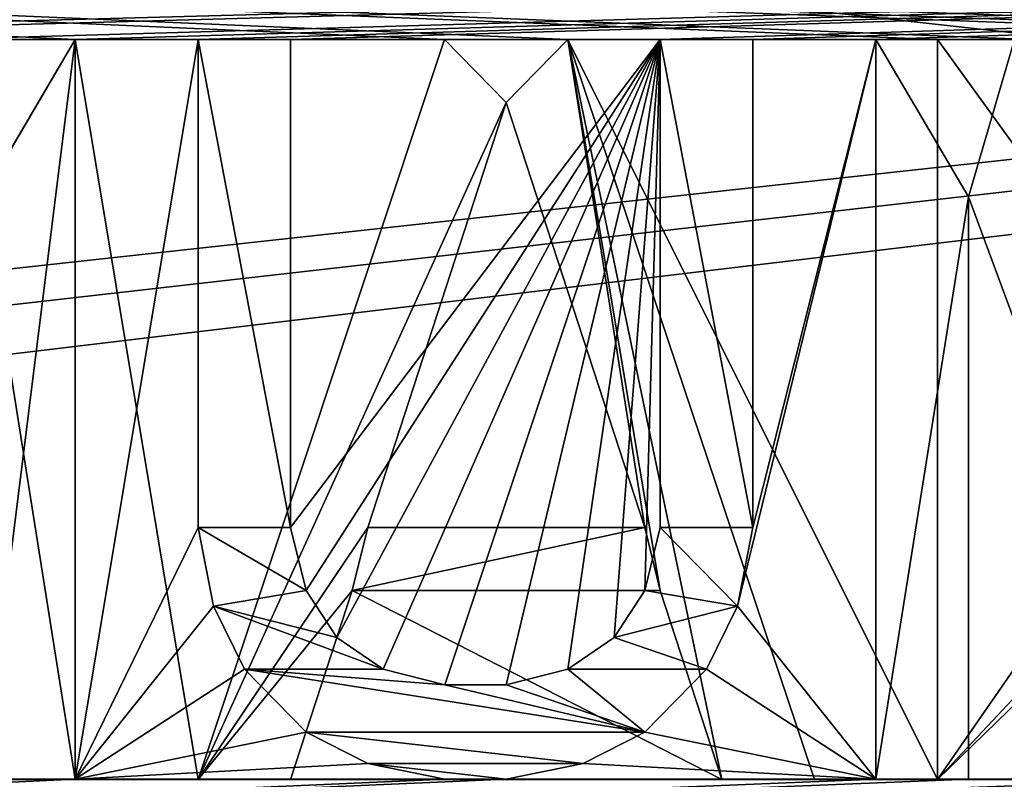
# Model space of a CAD drawing. Header units: millimetres. Extents: x -52 to 107, y -6 to 112.
# Tile 234 of 256: x 17.96 to 21.96, y 105.75 to 108.83. Entities that reach past the tile are written whole.
import ezdxf

# ---------------------------------------------------------------- set-up
doc = ezdxf.new("R2010")
doc.units = ezdxf.units.MM
doc.header["$LTSCALE"] = 65.185185
for name, color, linetype in [('2332', 7, 'CONTINUOUS'), ('2336', 7, 'CONTINUOUS'), ('3022', 7, 'CONTINUOUS'), ('3025', 7, 'CONTINUOUS'), ('3077', 7, 'CONTINUOUS'), ('3200', 7, 'CONTINUOUS'), ('3203', 7, 'CONTINUOUS'), ('3223', 7, 'CONTINUOUS'), ('3225', 7, 'CONTINUOUS'), ('3227', 7, 'CONTINUOUS'), ('552', 7, 'CONTINUOUS'), ('555', 7, 'CONTINUOUS'), ('556', 7, 'CONTINUOUS'), ('566', 7, 'CONTINUOUS'), ('567', 7, 'CONTINUOUS'), ('569', 7, 'CONTINUOUS'), ('570', 7, 'CONTINUOUS'), ('571', 7, 'CONTINUOUS'), ('573', 7, 'CONTINUOUS'), ('574', 7, 'CONTINUOUS'), ('575', 7, 'CONTINUOUS'), ('576', 7, 'CONTINUOUS'), ('583', 7, 'CONTINUOUS'), ('584', 7, 'CONTINUOUS'), ('585', 7, 'CONTINUOUS'), ('840', 7, 'CONTINUOUS'), ('841', 7, 'CONTINUOUS'), ('842', 7, 'CONTINUOUS'), ('843', 7, 'CONTINUOUS'), ('852', 7, 'CONTINUOUS'), ('853', 7, 'CONTINUOUS'), ('854', 7, 'CONTINUOUS'), ('855', 7, 'CONTINUOUS'), ('856', 7, 'CONTINUOUS'), ('857', 7, 'CONTINUOUS'), ('858', 7, 'CONTINUOUS'), ('859', 7, 'CONTINUOUS'), ('860', 7, 'CONTINUOUS'), ('861', 7, 'CONTINUOUS'), ('862', 7, 'CONTINUOUS'), ('863', 7, 'CONTINUOUS'), ('864', 7, 'CONTINUOUS'), ('865', 7, 'CONTINUOUS'), ('866', 7, 'CONTINUOUS'), ('867', 7, 'CONTINUOUS'), ('868', 7, 'CONTINUOUS'), ('869', 7, 'CONTINUOUS'), ('870', 7, 'CONTINUOUS'), ('871', 7, 'CONTINUOUS'), ('872', 7, 'CONTINUOUS'), ('873', 7, 'CONTINUOUS'), ('874', 7, 'CONTINUOUS'), ('875', 7, 'CONTINUOUS'), ('876', 7, 'CONTINUOUS'), ('877', 7, 'CONTINUOUS'), ('878', 7, 'CONTINUOUS'), ('885', 7, 'CONTINUOUS'), ('886', 7, 'CONTINUOUS'), ('887', 7, 'CONTINUOUS')]:
    doc.layers.add(name, color=color, linetype=linetype)

msp = doc.modelspace()

# ---------------------------------------------------------------- linework, layer by layer
at = {"layer": '2332', "color": 7, "linetype": 'CONTINUOUS', "true_color": 0xa80407}
for points in [[(-3.0003, 111.5509, 43.0002), (51.9997, 111.5511, 43.0002), (-1.0002, 105.7509, 43.0002), (-3.0003, 111.5509, 43.0002)], [(-1.0002, 105.7509, 43.0002), (51.9997, 111.5511, 43.0002), (0.9998, 105.7509, 43.0002), (-1.0002, 105.7509, 43.0002)], [(51.9998, 105.4511, 43.0002), (0.9998, 105.4509, 43.0002), (51.9997, 111.5511, 43.0002), (51.9998, 105.4511, 43.0002)], [(51.9997, 111.5511, 43.0002), (0.9998, 105.4509, 43.0002), (0.9998, 105.7509, 43.0002), (51.9997, 111.5511, 43.0002)]]:
    msp.add_3dface(points, dxfattribs=at)
at = {"layer": '2336', "color": 7, "linetype": 'CONTINUOUS', "true_color": 0xa80407}
for points in [[(-3.0003, 111.5511, -42.9998), (51.9998, 105.4513, -42.9998), (51.9997, 111.5513, -42.9998), (-3.0003, 111.5511, -42.9998)], [(51.9998, 105.4513, -42.9998), (-3.0003, 111.5511, -42.9998), (0.9998, 105.7511, -42.9998), (51.9998, 105.4513, -42.9998)]]:
    msp.add_3dface(points, dxfattribs=at)
at = {"layer": '3022', "color": 7, "linetype": 'CONTINUOUS', "true_color": 0xe0f2ff}
for points in [[(42.9997, 108.751, 45.3002), (51.9997, 109.7511, 45.3002), (-3.0003, 109.7509, 45.3002), (42.9997, 108.751, 45.3002)], [(17.6247, 108.751, 45.3002), (18.1872, 108.751, 45.3002), (-3.0003, 109.7509, 45.3002), (17.6247, 108.751, 45.3002)], [(18.1872, 108.751, 45.3002), (19.6872, 108.751, 45.3002), (-3.0003, 109.7509, 45.3002), (18.1872, 108.751, 45.3002)], [(19.6872, 108.751, 45.3002), (20.1872, 108.751, 45.3002), (-3.0003, 109.7509, 45.3002), (19.6872, 108.751, 45.3002)], [(20.1872, 108.751, 45.3002), (21.6872, 108.751, 45.3002), (-3.0003, 109.7509, 45.3002), (20.1872, 108.751, 45.3002)], [(23.8122, 108.751, 45.3002), (24.1872, 108.751, 45.3002), (-3.0003, 109.7509, 45.3002), (23.8122, 108.751, 45.3002)], [(24.1872, 108.751, 45.3002), (24.6872, 108.751, 45.3002), (-3.0003, 109.7509, 45.3002), (24.1872, 108.751, 45.3002)], [(22.0622, 108.751, 45.3002), (23.8122, 108.751, 45.3002), (-3.0003, 109.7509, 45.3002), (22.0622, 108.751, 45.3002)], [(21.6872, 108.751, 45.3002), (22.0622, 108.751, 45.3002), (-3.0003, 109.7509, 45.3002), (21.6872, 108.751, 45.3002)], [(36.9997, 108.751, 45.3002), (42.9997, 108.751, 45.3002), (-3.0003, 109.7509, 45.3002), (36.9997, 108.751, 45.3002)], [(34.8122, 108.751, 45.3002), (36.9997, 108.751, 45.3002), (-3.0003, 109.7509, 45.3002), (34.8122, 108.751, 45.3002)], [(24.6872, 108.751, 45.3002), (25.0622, 108.751, 45.3002), (-3.0003, 109.7509, 45.3002), (24.6872, 108.751, 45.3002)], [(25.0622, 108.751, 45.3002), (25.5622, 108.751, 45.3002), (-3.0003, 109.7509, 45.3002), (25.0622, 108.751, 45.3002)], [(27.9997, 108.751, 45.3002), (28.5622, 108.751, 45.3002), (-3.0003, 109.7509, 45.3002), (27.9997, 108.751, 45.3002)], [(28.5622, 108.751, 45.3002), (29.0622, 108.751, 45.3002), (-3.0003, 109.7509, 45.3002), (28.5622, 108.751, 45.3002)], [(26.1247, 108.751, 45.3002), (27.9997, 108.751, 45.3002), (-3.0003, 109.7509, 45.3002), (26.1247, 108.751, 45.3002)], [(25.5622, 108.751, 45.3002), (26.1247, 108.751, 45.3002), (-3.0003, 109.7509, 45.3002), (25.5622, 108.751, 45.3002)], [(30.9372, 108.751, 45.3002), (31.3122, 108.751, 45.3002), (-3.0003, 109.7509, 45.3002), (30.9372, 108.751, 45.3002)], [(31.3122, 108.751, 45.3002), (31.8122, 108.751, 45.3002), (-3.0003, 109.7509, 45.3002), (31.3122, 108.751, 45.3002)], [(29.4372, 108.751, 45.3002), (30.9372, 108.751, 45.3002), (-3.0003, 109.7509, 45.3002), (29.4372, 108.751, 45.3002)], [(29.0622, 108.751, 45.3002), (29.4372, 108.751, 45.3002), (-3.0003, 109.7509, 45.3002), (29.0622, 108.751, 45.3002)], [(34.2497, 108.751, 45.3002), (34.8122, 108.751, 45.3002), (-3.0003, 109.7509, 45.3002), (34.2497, 108.751, 45.3002)], [(32.3747, 108.751, 45.3002), (34.2497, 108.751, 45.3002), (-3.0003, 109.7509, 45.3002), (32.3747, 108.751, 45.3002)], [(31.8122, 108.751, 45.3002), (32.3747, 108.751, 45.3002), (-3.0003, 109.7509, 45.3002), (31.8122, 108.751, 45.3002)], [(18.1872, 108.751, 45.3002), (18.1873, 105.751, 45.3002), (18.6873, 105.751, 45.3002), (18.1872, 108.751, 45.3002)], [(19.6872, 108.751, 45.3002), (18.1872, 108.751, 45.3002), (18.6873, 105.751, 45.3002), (19.6872, 108.751, 45.3002)], [(20.1872, 108.751, 45.3002), (21.1873, 105.751, 45.3002), (21.6873, 105.751, 45.3002), (20.1872, 108.751, 45.3002)], [(21.6872, 108.751, 45.3002), (20.1872, 108.751, 45.3002), (21.6873, 105.751, 45.3002), (21.6872, 108.751, 45.3002)], [(22.7498, 107.2829, 45.3002), (21.6872, 108.751, 45.3002), (21.6873, 105.751, 45.3002), (22.7498, 107.2829, 45.3002)], [(19.3123, 106.5169, 45.3002), (19.0623, 105.751, 45.3002), (20.8123, 105.751, 45.3002), (19.3123, 106.5169, 45.3002)], [(20.5623, 106.5169, 45.3002), (19.3123, 106.5169, 45.3002), (20.8123, 105.751, 45.3002), (20.5623, 106.5169, 45.3002)]]:
    msp.add_3dface(points, dxfattribs=at)
at = {"layer": '3025', "color": 7, "linetype": 'CONTINUOUS', "true_color": 0xe0f2ff}
msp.add_3dface([(20.4998, 106.7723, 45.3002), (19.9372, 108.4957, 45.3002), (19.3748, 106.7723, 45.3002), (20.4998, 106.7723, 45.3002)], dxfattribs=at)
at = {"layer": '3077', "color": 7, "linetype": 'CONTINUOUS', "true_color": 0xe0f2ff}
for points in [[(6.9997, 108.7511, -45.2998), (-3.0003, 109.7511, -45.2998), (51.9997, 109.7513, -45.2998), (6.9997, 108.7511, -45.2998)], [(12.9997, 108.7512, -45.2998), (6.9997, 108.7511, -45.2998), (51.9997, 109.7513, -45.2998), (12.9997, 108.7512, -45.2998)], [(15.1872, 108.7512, -45.2998), (12.9997, 108.7512, -45.2998), (51.9997, 109.7513, -45.2998), (15.1872, 108.7512, -45.2998)], [(15.7497, 108.7512, -45.2998), (15.1872, 108.7512, -45.2998), (51.9997, 109.7513, -45.2998), (15.7497, 108.7512, -45.2998)], [(17.6247, 108.7512, -45.2998), (15.7497, 108.7512, -45.2998), (51.9997, 109.7513, -45.2998), (17.6247, 108.7512, -45.2998)], [(18.1872, 108.7512, -45.2998), (17.6247, 108.7512, -45.2998), (51.9997, 109.7513, -45.2998), (18.1872, 108.7512, -45.2998)], [(18.6872, 108.7512, -45.2998), (18.1872, 108.7512, -45.2998), (51.9997, 109.7513, -45.2998), (18.6872, 108.7512, -45.2998)], [(19.0622, 108.7512, -45.2998), (18.6872, 108.7512, -45.2998), (51.9997, 109.7513, -45.2998), (19.0622, 108.7512, -45.2998)], [(20.5622, 108.7512, -45.2998), (19.0622, 108.7512, -45.2998), (51.9997, 109.7513, -45.2998), (20.5622, 108.7512, -45.2998)], [(20.9372, 108.7512, -45.2998), (20.5622, 108.7512, -45.2998), (51.9997, 109.7513, -45.2998), (20.9372, 108.7512, -45.2998)], [(21.4372, 108.7512, -45.2998), (20.9372, 108.7512, -45.2998), (51.9997, 109.7513, -45.2998), (21.4372, 108.7512, -45.2998)], [(21.9997, 108.7512, -45.2998), (21.4372, 108.7512, -45.2998), (51.9997, 109.7513, -45.2998), (21.9997, 108.7512, -45.2998)], [(18.1872, 108.7512, -45.2998), (18.6872, 108.7512, -45.2998), (18.1873, 105.7512, -45.2998), (18.1872, 108.7512, -45.2998)], [(18.6872, 108.7512, -45.2998), (18.6873, 106.7724, -45.2998), (18.1873, 105.7512, -45.2998), (18.6872, 108.7512, -45.2998)], [(19.0623, 106.7724, -45.2998), (19.0622, 108.7512, -45.2998), (20.5622, 108.7512, -45.2998), (19.0623, 106.7724, -45.2998)], [(19.1248, 106.5171, -45.2998), (19.0623, 106.7724, -45.2998), (20.5622, 108.7512, -45.2998), (19.1248, 106.5171, -45.2998)], [(19.2498, 106.3256, -45.2998), (19.1248, 106.5171, -45.2998), (20.5622, 108.7512, -45.2998), (19.2498, 106.3256, -45.2998)], [(19.4373, 106.198, -45.2998), (19.2498, 106.3256, -45.2998), (20.5622, 108.7512, -45.2998), (19.4373, 106.198, -45.2998)], [(19.6873, 106.1342, -45.2998), (19.4373, 106.198, -45.2998), (20.5622, 108.7512, -45.2998), (19.6873, 106.1342, -45.2998)], [(19.9373, 106.1342, -45.2998), (19.6873, 106.1342, -45.2998), (20.5622, 108.7512, -45.2998), (19.9373, 106.1342, -45.2998)], [(20.1873, 106.198, -45.2998), (19.9373, 106.1342, -45.2998), (20.5622, 108.7512, -45.2998), (20.1873, 106.198, -45.2998)], [(20.3748, 106.3256, -45.2998), (20.1873, 106.198, -45.2998), (20.5622, 108.7512, -45.2998), (20.3748, 106.3256, -45.2998)], [(20.4998, 106.5171, -45.2998), (20.3748, 106.3256, -45.2998), (20.5622, 108.7512, -45.2998), (20.4998, 106.5171, -45.2998)], [(20.5623, 106.7725, -45.2998), (20.4998, 106.5171, -45.2998), (20.5622, 108.7512, -45.2998), (20.5623, 106.7725, -45.2998)], [(21.4372, 108.7512, -45.2998), (21.4373, 105.7512, -45.2998), (20.8748, 106.4533, -45.2998), (21.4372, 108.7512, -45.2998)], [(20.9373, 106.7725, -45.2998), (21.4372, 108.7512, -45.2998), (20.8748, 106.4533, -45.2998), (20.9373, 106.7725, -45.2998)], [(20.9372, 108.7512, -45.2998), (21.4372, 108.7512, -45.2998), (20.9373, 106.7725, -45.2998), (20.9372, 108.7512, -45.2998)], [(21.8123, 105.7512, -45.2998), (21.8123, 108.1129, -45.2998), (22.6873, 105.7512, -45.2998), (21.8123, 105.7512, -45.2998)], [(18.6873, 106.7724, -45.2998), (18.7498, 106.4533, -45.2998), (18.1873, 105.7512, -45.2998), (18.6873, 106.7724, -45.2998)], [(18.7498, 106.4533, -45.2998), (18.8748, 106.198, -45.2998), (18.1873, 105.7512, -45.2998), (18.7498, 106.4533, -45.2998)], [(20.8748, 106.4533, -45.2998), (21.4373, 105.7512, -45.2998), (20.7498, 106.198, -45.2998), (20.8748, 106.4533, -45.2998)], [(18.8748, 106.198, -45.2998), (19.1248, 105.9427, -45.2998), (18.1873, 105.7512, -45.2998), (18.8748, 106.198, -45.2998)], [(20.7498, 106.198, -45.2998), (21.4373, 105.7512, -45.2998), (20.4998, 105.9427, -45.2998), (20.7498, 106.198, -45.2998)], [(19.1248, 105.9427, -45.2998), (19.3748, 105.815, -45.2998), (18.1873, 105.7512, -45.2998), (19.1248, 105.9427, -45.2998)], [(20.4998, 105.9427, -45.2998), (21.4373, 105.7512, -45.2998), (20.2498, 105.815, -45.2998), (20.4998, 105.9427, -45.2998)], [(19.3748, 105.815, -45.2998), (19.6873, 105.7512, -45.2998), (18.1873, 105.7512, -45.2998), (19.3748, 105.815, -45.2998)], [(20.2498, 105.815, -45.2998), (21.4373, 105.7512, -45.2998), (19.9373, 105.7512, -45.2998), (20.2498, 105.815, -45.2998)], [(31.8123, 105.7512, -45.2998), (32.1873, 105.7512, -45.2998), (-3.0002, 104.7511, -45.2998), (31.8123, 105.7512, -45.2998)], [(32.1873, 105.7512, -45.2998), (33.0623, 105.7512, -45.2998), (-3.0002, 104.7511, -45.2998), (32.1873, 105.7512, -45.2998)], [(31.3123, 105.7512, -45.2998), (31.8123, 105.7512, -45.2998), (-3.0002, 104.7511, -45.2998), (31.3123, 105.7512, -45.2998)], [(34.4373, 105.7512, -45.2998), (34.8123, 105.7512, -45.2998), (-3.0002, 104.7511, -45.2998), (34.4373, 105.7512, -45.2998)], [(34.8123, 105.7512, -45.2998), (39.9998, 105.7512, -45.2998), (-3.0002, 104.7511, -45.2998), (34.8123, 105.7512, -45.2998)], [(33.5623, 105.7512, -45.2998), (34.4373, 105.7512, -45.2998), (-3.0002, 104.7511, -45.2998), (33.5623, 105.7512, -45.2998)], [(33.0623, 105.7512, -45.2998), (33.5623, 105.7512, -45.2998), (-3.0002, 104.7511, -45.2998), (33.0623, 105.7512, -45.2998)], [(30.9373, 105.7512, -45.2998), (31.3123, 105.7512, -45.2998), (-3.0002, 104.7511, -45.2998), (30.9373, 105.7512, -45.2998)], [(29.1873, 105.7512, -45.2998), (30.9373, 105.7512, -45.2998), (-3.0002, 104.7511, -45.2998), (29.1873, 105.7512, -45.2998)], [(28.8123, 105.7512, -45.2998), (29.1873, 105.7512, -45.2998), (-3.0002, 104.7511, -45.2998), (28.8123, 105.7512, -45.2998)], [(28.3123, 105.7512, -45.2998), (28.8123, 105.7512, -45.2998), (-3.0002, 104.7511, -45.2998), (28.3123, 105.7512, -45.2998)], [(25.8123, 105.7512, -45.2998), (26.1873, 105.7512, -45.2998), (-3.0002, 104.7511, -45.2998), (25.8123, 105.7512, -45.2998)], [(26.1873, 105.7512, -45.2998), (27.9373, 105.7512, -45.2998), (-3.0002, 104.7511, -45.2998), (26.1873, 105.7512, -45.2998)], [(25.3123, 105.7512, -45.2998), (25.8123, 105.7512, -45.2998), (-3.0002, 104.7511, -45.2998), (25.3123, 105.7512, -45.2998)], [(27.9373, 105.7512, -45.2998), (28.3123, 105.7512, -45.2998), (-3.0002, 104.7511, -45.2998), (27.9373, 105.7512, -45.2998)], [(39.9998, 105.7512, -45.2998), (51.9998, 104.7513, -45.2998), (-3.0002, 104.7511, -45.2998), (39.9998, 105.7512, -45.2998)], [(24.9373, 105.7512, -45.2998), (25.3123, 105.7512, -45.2998), (-3.0002, 104.7511, -45.2998), (24.9373, 105.7512, -45.2998)], [(24.4373, 105.7512, -45.2998), (24.9373, 105.7512, -45.2998), (-3.0002, 104.7511, -45.2998), (24.4373, 105.7512, -45.2998)], [(21.4373, 105.7512, -45.2998), (21.8123, 105.7512, -45.2998), (-3.0002, 104.7511, -45.2998), (21.4373, 105.7512, -45.2998)], [(21.8123, 105.7512, -45.2998), (22.6873, 105.7512, -45.2998), (-3.0002, 104.7511, -45.2998), (21.8123, 105.7512, -45.2998)], [(19.9373, 105.7512, -45.2998), (21.4373, 105.7512, -45.2998), (-3.0002, 104.7511, -45.2998), (19.9373, 105.7512, -45.2998)], [(24.0623, 105.7512, -45.2998), (24.4373, 105.7512, -45.2998), (-3.0002, 104.7511, -45.2998), (24.0623, 105.7512, -45.2998)], [(23.1873, 105.7512, -45.2998), (24.0623, 105.7512, -45.2998), (-3.0002, 104.7511, -45.2998), (23.1873, 105.7512, -45.2998)], [(22.6873, 105.7512, -45.2998), (23.1873, 105.7512, -45.2998), (-3.0002, 104.7511, -45.2998), (22.6873, 105.7512, -45.2998)], [(19.6873, 105.7512, -45.2998), (19.9373, 105.7512, -45.2998), (-3.0002, 104.7511, -45.2998), (19.6873, 105.7512, -45.2998)], [(18.1873, 105.7512, -45.2998), (19.6873, 105.7512, -45.2998), (-3.0002, 104.7511, -45.2998), (18.1873, 105.7512, -45.2998)], [(17.8123, 105.7512, -45.2998), (18.1873, 105.7512, -45.2998), (-3.0002, 104.7511, -45.2998), (17.8123, 105.7512, -45.2998)]]:
    msp.add_3dface(points, dxfattribs=at)
at = {"layer": '3200', "color": 7, "linetype": 'CONTINUOUS', "true_color": 0xe0f2ff}
for points in [[(19.6872, 108.751, 45.8002), (18.6873, 105.751, 45.8002), (19.9372, 108.4957, 45.8002), (19.6872, 108.751, 45.8002)], [(20.1872, 108.751, 45.8002), (19.6872, 108.751, 45.8002), (19.9372, 108.4957, 45.8002), (20.1872, 108.751, 45.8002)], [(20.1872, 108.751, 45.8002), (19.9372, 108.4957, 45.8002), (20.4998, 106.7723, 45.8002), (20.1872, 108.751, 45.8002)], [(20.1872, 108.751, 45.8002), (20.5623, 106.5169, 45.8002), (20.8123, 105.751, 45.8002), (20.1872, 108.751, 45.8002)], [(20.5623, 106.5169, 45.8002), (20.1872, 108.751, 45.8002), (20.4998, 106.7723, 45.8002), (20.5623, 106.5169, 45.8002)], [(20.1872, 108.751, 45.8002), (20.8123, 105.751, 45.8002), (21.1873, 105.751, 45.8002), (20.1872, 108.751, 45.8002)], [(19.9372, 108.4957, 45.8002), (18.6873, 105.751, 45.8002), (19.3748, 106.7723, 45.8002), (19.9372, 108.4957, 45.8002)], [(18.6873, 105.751, 45.8002), (19.3123, 106.5169, 45.8002), (19.3748, 106.7723, 45.8002), (18.6873, 105.751, 45.8002)], [(19.3123, 106.5169, 45.8002), (20.5623, 106.5169, 45.8002), (20.4998, 106.7723, 45.8002), (19.3123, 106.5169, 45.8002)], [(19.3123, 106.5169, 45.8002), (20.4998, 106.7723, 45.8002), (19.3748, 106.7723, 45.8002), (19.3123, 106.5169, 45.8002)], [(18.6873, 105.751, 45.8002), (19.0623, 105.751, 45.8002), (19.3123, 106.5169, 45.8002), (18.6873, 105.751, 45.8002)]]:
    msp.add_3dface(points, dxfattribs=at)
at = {"layer": '3203', "color": 7, "linetype": 'CONTINUOUS', "true_color": 0xe0f2ff}
for points in [[(22.0622, 108.751, 45.8002), (21.6872, 108.751, 45.8002), (22.7498, 107.2829, 45.8002), (22.0622, 108.751, 45.8002)], [(23.1248, 107.2829, 45.8002), (22.7498, 107.2829, 45.8002), (21.6873, 105.751, 45.8002), (23.1248, 107.2829, 45.8002)], [(23.1248, 107.2829, 45.8002), (21.6873, 105.751, 45.8002), (22.9373, 106.9638, 45.8002), (23.1248, 107.2829, 45.8002)], [(21.6873, 105.751, 45.8002), (22.0623, 105.751, 45.8002), (22.9373, 106.9638, 45.8002), (21.6873, 105.751, 45.8002)]]:
    msp.add_3dface(points, dxfattribs=at)
at = {"layer": '3223', "color": 7, "linetype": 'CONTINUOUS', "true_color": 0xe0f2ff}
for points in [[(21.8123, 108.1129, -45.7998), (21.4373, 105.7512, -45.7998), (21.4372, 108.7512, -45.7998), (21.8123, 108.1129, -45.7998)], [(21.8123, 108.1129, -45.7998), (21.4372, 108.7512, -45.7998), (21.9997, 108.7512, -45.7998), (21.8123, 108.1129, -45.7998)], [(21.8123, 108.1129, -45.7998), (21.9997, 108.7512, -45.7998), (22.6873, 105.7512, -45.7998), (21.8123, 108.1129, -45.7998)], [(21.8123, 108.1129, -45.7998), (21.8123, 105.7512, -45.7998), (21.4373, 105.7512, -45.7998), (21.8123, 108.1129, -45.7998)]]:
    msp.add_3dface(points, dxfattribs=at)
at = {"layer": '3225', "color": 7, "linetype": 'CONTINUOUS', "true_color": 0xe0f2ff}
for points in [[(18.6873, 106.7724, -45.7998), (18.6872, 108.7512, -45.7998), (19.0623, 106.7724, -45.7998), (18.6873, 106.7724, -45.7998)], [(18.6872, 108.7512, -45.7998), (19.0622, 108.7512, -45.7998), (19.0623, 106.7724, -45.7998), (18.6872, 108.7512, -45.7998)], [(20.5623, 106.7725, -45.7998), (20.5622, 108.7512, -45.7998), (20.9373, 106.7725, -45.7998), (20.5623, 106.7725, -45.7998)], [(20.5622, 108.7512, -45.7998), (20.9372, 108.7512, -45.7998), (20.9373, 106.7725, -45.7998), (20.5622, 108.7512, -45.7998)], [(18.6873, 106.7724, -45.7998), (19.0623, 106.7724, -45.7998), (19.1248, 106.5171, -45.7998), (18.6873, 106.7724, -45.7998)], [(18.6873, 106.7724, -45.7998), (19.1248, 106.5171, -45.7998), (18.7498, 106.4533, -45.7998), (18.6873, 106.7724, -45.7998)], [(20.4998, 106.5171, -45.7998), (20.5623, 106.7725, -45.7998), (20.8748, 106.4533, -45.7998), (20.4998, 106.5171, -45.7998)], [(20.5623, 106.7725, -45.7998), (20.9373, 106.7725, -45.7998), (20.8748, 106.4533, -45.7998), (20.5623, 106.7725, -45.7998)], [(19.1248, 106.5171, -45.7998), (19.2498, 106.3256, -45.7998), (18.7498, 106.4533, -45.7998), (19.1248, 106.5171, -45.7998)], [(20.3748, 106.3256, -45.7998), (20.4998, 106.5171, -45.7998), (20.8748, 106.4533, -45.7998), (20.3748, 106.3256, -45.7998)], [(19.2498, 106.3256, -45.7998), (19.4373, 106.198, -45.7998), (18.7498, 106.4533, -45.7998), (19.2498, 106.3256, -45.7998)], [(19.4373, 106.198, -45.7998), (18.8748, 106.198, -45.7998), (18.7498, 106.4533, -45.7998), (19.4373, 106.198, -45.7998)], [(20.3748, 106.3256, -45.7998), (20.8748, 106.4533, -45.7998), (20.7498, 106.198, -45.7998), (20.3748, 106.3256, -45.7998)], [(20.1873, 106.198, -45.7998), (20.3748, 106.3256, -45.7998), (20.7498, 106.198, -45.7998), (20.1873, 106.198, -45.7998)], [(19.4373, 106.198, -45.7998), (19.6873, 106.1342, -45.7998), (18.8748, 106.198, -45.7998), (19.4373, 106.198, -45.7998)], [(19.6873, 106.1342, -45.7998), (20.4998, 105.9427, -45.7998), (18.8748, 106.198, -45.7998), (19.6873, 106.1342, -45.7998)], [(20.4998, 105.9427, -45.7998), (19.1248, 105.9427, -45.7998), (18.8748, 106.198, -45.7998), (20.4998, 105.9427, -45.7998)], [(19.9373, 106.1342, -45.7998), (20.1873, 106.198, -45.7998), (20.4998, 105.9427, -45.7998), (19.9373, 106.1342, -45.7998)], [(20.1873, 106.198, -45.7998), (20.7498, 106.198, -45.7998), (20.4998, 105.9427, -45.7998), (20.1873, 106.198, -45.7998)], [(19.6873, 106.1342, -45.7998), (19.9373, 106.1342, -45.7998), (20.4998, 105.9427, -45.7998), (19.6873, 106.1342, -45.7998)], [(20.4998, 105.9427, -45.7998), (20.2498, 105.815, -45.7998), (19.1248, 105.9427, -45.7998), (20.4998, 105.9427, -45.7998)], [(20.2498, 105.815, -45.7998), (19.3748, 105.815, -45.7998), (19.1248, 105.9427, -45.7998), (20.2498, 105.815, -45.7998)], [(20.2498, 105.815, -45.7998), (19.9373, 105.7512, -45.7998), (19.3748, 105.815, -45.7998), (20.2498, 105.815, -45.7998)], [(19.9373, 105.7512, -45.7998), (19.6873, 105.7512, -45.7998), (19.3748, 105.815, -45.7998), (19.9373, 105.7512, -45.7998)]]:
    msp.add_3dface(points, dxfattribs=at)
at = {"layer": '3227', "color": 7, "linetype": 'CONTINUOUS', "true_color": 0xe0f2ff}
for points in [[(17.6247, 108.7512, -45.7998), (18.1872, 108.7512, -45.7998), (17.8123, 108.1129, -45.7998), (17.6247, 108.7512, -45.7998)], [(18.1872, 108.7512, -45.7998), (18.1873, 105.7512, -45.7998), (17.8123, 108.1129, -45.7998), (18.1872, 108.7512, -45.7998)], [(18.1873, 105.7512, -45.7998), (17.8123, 105.7512, -45.7998), (17.8123, 108.1129, -45.7998), (18.1873, 105.7512, -45.7998)]]:
    msp.add_3dface(points, dxfattribs=at)
at = {"layer": '552', "color": 7, "linetype": 'CONTINUOUS', "true_color": 0x141a1c}
for points in [[(17.6247, 108.751, 45.8002), (17.8123, 108.1127, 45.8002), (18.1872, 108.751, 45.8002), (17.6247, 108.751, 45.8002)], [(18.1872, 108.751, 45.8002), (17.8123, 108.1127, 45.8002), (17.8123, 105.751, 45.8002), (18.1872, 108.751, 45.8002)], [(18.1873, 105.751, 45.8002), (18.1872, 108.751, 45.8002), (17.8123, 105.751, 45.8002), (18.1873, 105.751, 45.8002)]]:
    msp.add_3dface(points, dxfattribs=at)
at = {"layer": '555', "color": 7, "linetype": 'CONTINUOUS', "true_color": 0x141a1c}
for points in [[(18.1872, 108.751, 45.8002), (18.1873, 105.751, 45.8002), (18.1872, 108.751, 45.3002), (18.1872, 108.751, 45.8002)], [(18.1873, 105.751, 45.8002), (18.1873, 105.751, 45.3002), (18.1872, 108.751, 45.3002), (18.1873, 105.751, 45.8002)]]:
    msp.add_3dface(points, dxfattribs=at)
at = {"layer": '556', "color": 7, "linetype": 'CONTINUOUS', "true_color": 0x141a1c}
for points in [[(17.6247, 108.751, 45.8002), (18.1872, 108.751, 45.8002), (17.6247, 108.751, 45.3002), (17.6247, 108.751, 45.8002)], [(18.1872, 108.751, 45.8002), (18.1872, 108.751, 45.3002), (17.6247, 108.751, 45.3002), (18.1872, 108.751, 45.8002)]]:
    msp.add_3dface(points, dxfattribs=at)
at = {"layer": '566', "color": 7, "linetype": 'CONTINUOUS', "true_color": 0x141a1c}
for points in [[(20.1872, 108.751, 45.8002), (20.1872, 108.751, 45.3002), (19.6872, 108.751, 45.8002), (20.1872, 108.751, 45.8002)], [(19.6872, 108.751, 45.8002), (20.1872, 108.751, 45.3002), (19.6872, 108.751, 45.3002), (19.6872, 108.751, 45.8002)]]:
    msp.add_3dface(points, dxfattribs=at)
at = {"layer": '567', "color": 7, "linetype": 'CONTINUOUS', "true_color": 0x141a1c}
for points in [[(19.6872, 108.751, 45.8002), (19.6872, 108.751, 45.3002), (18.6873, 105.751, 45.3002), (19.6872, 108.751, 45.8002)], [(18.6873, 105.751, 45.8002), (19.6872, 108.751, 45.8002), (18.6873, 105.751, 45.3002), (18.6873, 105.751, 45.8002)]]:
    msp.add_3dface(points, dxfattribs=at)
at = {"layer": '569', "color": 7, "linetype": 'CONTINUOUS', "true_color": 0x141a1c}
for points in [[(19.0623, 105.751, 45.8002), (19.0623, 105.751, 45.3002), (19.3123, 106.5169, 45.3002), (19.0623, 105.751, 45.8002)], [(19.3123, 106.5169, 45.8002), (19.0623, 105.751, 45.8002), (19.3123, 106.5169, 45.3002), (19.3123, 106.5169, 45.8002)]]:
    msp.add_3dface(points, dxfattribs=at)
at = {"layer": '570', "color": 7, "linetype": 'CONTINUOUS', "true_color": 0x141a1c}
for points in [[(19.3123, 106.5169, 45.8002), (19.3123, 106.5169, 45.3002), (20.5623, 106.5169, 45.3002), (19.3123, 106.5169, 45.8002)], [(20.5623, 106.5169, 45.8002), (19.3123, 106.5169, 45.8002), (20.5623, 106.5169, 45.3002), (20.5623, 106.5169, 45.8002)]]:
    msp.add_3dface(points, dxfattribs=at)
at = {"layer": '571', "color": 7, "linetype": 'CONTINUOUS', "true_color": 0x141a1c}
for points in [[(20.5623, 106.5169, 45.8002), (20.5623, 106.5169, 45.3002), (20.8123, 105.751, 45.3002), (20.5623, 106.5169, 45.8002)], [(20.8123, 105.751, 45.8002), (20.5623, 106.5169, 45.8002), (20.8123, 105.751, 45.3002), (20.8123, 105.751, 45.8002)]]:
    msp.add_3dface(points, dxfattribs=at)
at = {"layer": '573', "color": 7, "linetype": 'CONTINUOUS', "true_color": 0x141a1c}
for points in [[(20.1872, 108.751, 45.3002), (20.1872, 108.751, 45.8002), (21.1873, 105.751, 45.8002), (20.1872, 108.751, 45.3002)], [(20.1872, 108.751, 45.3002), (21.1873, 105.751, 45.8002), (21.1873, 105.751, 45.3002), (20.1872, 108.751, 45.3002)]]:
    msp.add_3dface(points, dxfattribs=at)
at = {"layer": '574', "color": 7, "linetype": 'CONTINUOUS', "true_color": 0x141a1c}
for points in [[(19.9372, 108.4957, 45.8002), (19.9372, 108.4957, 45.3002), (20.4998, 106.7723, 45.3002), (19.9372, 108.4957, 45.8002)], [(20.4998, 106.7723, 45.8002), (19.9372, 108.4957, 45.8002), (20.4998, 106.7723, 45.3002), (20.4998, 106.7723, 45.8002)]]:
    msp.add_3dface(points, dxfattribs=at)
at = {"layer": '575', "color": 7, "linetype": 'CONTINUOUS', "true_color": 0x141a1c}
for points in [[(20.4998, 106.7723, 45.8002), (20.4998, 106.7723, 45.3002), (19.3748, 106.7723, 45.3002), (20.4998, 106.7723, 45.8002)], [(19.3748, 106.7723, 45.8002), (20.4998, 106.7723, 45.8002), (19.3748, 106.7723, 45.3002), (19.3748, 106.7723, 45.8002)]]:
    msp.add_3dface(points, dxfattribs=at)
at = {"layer": '576', "color": 7, "linetype": 'CONTINUOUS', "true_color": 0x141a1c}
for points in [[(19.9372, 108.4957, 45.3002), (19.9372, 108.4957, 45.8002), (19.3748, 106.7723, 45.8002), (19.9372, 108.4957, 45.3002)], [(19.9372, 108.4957, 45.3002), (19.3748, 106.7723, 45.8002), (19.3748, 106.7723, 45.3002), (19.9372, 108.4957, 45.3002)]]:
    msp.add_3dface(points, dxfattribs=at)
at = {"layer": '583', "color": 7, "linetype": 'CONTINUOUS', "true_color": 0x141a1c}
for points in [[(22.0622, 108.751, 45.8002), (22.0622, 108.751, 45.3002), (21.6872, 108.751, 45.8002), (22.0622, 108.751, 45.8002)], [(21.6872, 108.751, 45.8002), (22.0622, 108.751, 45.3002), (21.6872, 108.751, 45.3002), (21.6872, 108.751, 45.8002)]]:
    msp.add_3dface(points, dxfattribs=at)
at = {"layer": '584', "color": 7, "linetype": 'CONTINUOUS', "true_color": 0x141a1c}
for points in [[(21.6872, 108.751, 45.8002), (21.6872, 108.751, 45.3002), (22.7498, 107.2829, 45.3002), (21.6872, 108.751, 45.8002)], [(22.7498, 107.2829, 45.8002), (21.6872, 108.751, 45.8002), (22.7498, 107.2829, 45.3002), (22.7498, 107.2829, 45.8002)]]:
    msp.add_3dface(points, dxfattribs=at)
at = {"layer": '585', "color": 7, "linetype": 'CONTINUOUS', "true_color": 0x141a1c}
for points in [[(22.7498, 107.2829, 45.8002), (22.7498, 107.2829, 45.3002), (21.6873, 105.751, 45.3002), (22.7498, 107.2829, 45.8002)], [(21.6873, 105.751, 45.8002), (22.7498, 107.2829, 45.8002), (21.6873, 105.751, 45.3002), (21.6873, 105.751, 45.8002)]]:
    msp.add_3dface(points, dxfattribs=at)
at = {"layer": '840', "color": 7, "linetype": 'CONTINUOUS', "true_color": 0x141a1c}
for points in [[(21.8123, 108.1129, -45.7998), (21.8123, 108.1129, -45.2998), (21.8123, 105.7512, -45.2998), (21.8123, 108.1129, -45.7998)], [(21.8123, 105.7512, -45.7998), (21.8123, 108.1129, -45.7998), (21.8123, 105.7512, -45.2998), (21.8123, 105.7512, -45.7998)]]:
    msp.add_3dface(points, dxfattribs=at)
at = {"layer": '841', "color": 7, "linetype": 'CONTINUOUS', "true_color": 0x141a1c}
for points in [[(21.8123, 105.7512, -45.7998), (21.8123, 105.7512, -45.2998), (21.4373, 105.7512, -45.7998), (21.8123, 105.7512, -45.7998)], [(21.4373, 105.7512, -45.7998), (21.8123, 105.7512, -45.2998), (21.4373, 105.7512, -45.2998), (21.4373, 105.7512, -45.7998)]]:
    msp.add_3dface(points, dxfattribs=at)
at = {"layer": '842', "color": 7, "linetype": 'CONTINUOUS', "true_color": 0x141a1c}
for points in [[(21.4373, 105.7512, -45.7998), (21.4373, 105.7512, -45.2998), (21.4372, 108.7512, -45.2998), (21.4373, 105.7512, -45.7998)], [(21.4372, 108.7512, -45.7998), (21.4373, 105.7512, -45.7998), (21.4372, 108.7512, -45.2998), (21.4372, 108.7512, -45.7998)]]:
    msp.add_3dface(points, dxfattribs=at)
at = {"layer": '843', "color": 7, "linetype": 'CONTINUOUS', "true_color": 0x141a1c}
for points in [[(21.4372, 108.7512, -45.7998), (21.4372, 108.7512, -45.2998), (21.9997, 108.7512, -45.2998), (21.4372, 108.7512, -45.7998)], [(21.9997, 108.7512, -45.7998), (21.4372, 108.7512, -45.7998), (21.9997, 108.7512, -45.2998), (21.9997, 108.7512, -45.7998)]]:
    msp.add_3dface(points, dxfattribs=at)
at = {"layer": '852', "color": 7, "linetype": 'CONTINUOUS', "true_color": 0x141a1c}
for points in [[(21.8123, 108.1129, -45.2998), (21.8123, 108.1129, -45.7998), (22.6873, 105.7512, -45.7998), (21.8123, 108.1129, -45.2998)], [(21.8123, 108.1129, -45.2998), (22.6873, 105.7512, -45.7998), (22.6873, 105.7512, -45.2998), (21.8123, 108.1129, -45.2998)]]:
    msp.add_3dface(points, dxfattribs=at)
at = {"layer": '853', "color": 7, "linetype": 'CONTINUOUS', "true_color": 0x141a1c}
for points in [[(18.6873, 106.7724, -45.7998), (18.6873, 106.7724, -45.2998), (18.6872, 108.7512, -45.2998), (18.6873, 106.7724, -45.7998)], [(18.6872, 108.7512, -45.7998), (18.6873, 106.7724, -45.7998), (18.6872, 108.7512, -45.2998), (18.6872, 108.7512, -45.7998)]]:
    msp.add_3dface(points, dxfattribs=at)
at = {"layer": '854', "color": 7, "linetype": 'CONTINUOUS', "true_color": 0x141a1c}
for points in [[(18.6872, 108.7512, -45.7998), (18.6872, 108.7512, -45.2998), (19.0622, 108.7512, -45.7998), (18.6872, 108.7512, -45.7998)], [(19.0622, 108.7512, -45.7998), (18.6872, 108.7512, -45.2998), (19.0622, 108.7512, -45.2998), (19.0622, 108.7512, -45.7998)]]:
    msp.add_3dface(points, dxfattribs=at)
at = {"layer": '855', "color": 7, "linetype": 'CONTINUOUS', "true_color": 0x141a1c}
for points in [[(19.0622, 108.7512, -45.7998), (19.0622, 108.7512, -45.2998), (19.0623, 106.7724, -45.2998), (19.0622, 108.7512, -45.7998)], [(19.0623, 106.7724, -45.7998), (19.0622, 108.7512, -45.7998), (19.0623, 106.7724, -45.2998), (19.0623, 106.7724, -45.7998)]]:
    msp.add_3dface(points, dxfattribs=at)
at = {"layer": '856', "color": 7, "linetype": 'CONTINUOUS', "true_color": 0x141a1c}
for points in [[(19.0623, 106.7724, -45.7998), (19.0623, 106.7724, -45.2998), (19.1248, 106.5171, -45.7998), (19.0623, 106.7724, -45.7998)], [(19.1248, 106.5171, -45.7998), (19.0623, 106.7724, -45.2998), (19.1248, 106.5171, -45.2998), (19.1248, 106.5171, -45.7998)]]:
    msp.add_3dface(points, dxfattribs=at)
at = {"layer": '857', "color": 7, "linetype": 'CONTINUOUS', "true_color": 0x141a1c}
for points in [[(19.1248, 106.5171, -45.7998), (19.1248, 106.5171, -45.2998), (19.2498, 106.3256, -45.7998), (19.1248, 106.5171, -45.7998)], [(19.2498, 106.3256, -45.7998), (19.1248, 106.5171, -45.2998), (19.2498, 106.3256, -45.2998), (19.2498, 106.3256, -45.7998)]]:
    msp.add_3dface(points, dxfattribs=at)
at = {"layer": '858', "color": 7, "linetype": 'CONTINUOUS', "true_color": 0x141a1c}
for points in [[(19.2498, 106.3256, -45.7998), (19.2498, 106.3256, -45.2998), (19.4373, 106.198, -45.7998), (19.2498, 106.3256, -45.7998)], [(19.4373, 106.198, -45.7998), (19.2498, 106.3256, -45.2998), (19.4373, 106.198, -45.2998), (19.4373, 106.198, -45.7998)]]:
    msp.add_3dface(points, dxfattribs=at)
at = {"layer": '859', "color": 7, "linetype": 'CONTINUOUS', "true_color": 0x141a1c}
for points in [[(19.4373, 106.198, -45.7998), (19.4373, 106.198, -45.2998), (19.6873, 106.1342, -45.7998), (19.4373, 106.198, -45.7998)], [(19.6873, 106.1342, -45.7998), (19.4373, 106.198, -45.2998), (19.6873, 106.1342, -45.2998), (19.6873, 106.1342, -45.7998)]]:
    msp.add_3dface(points, dxfattribs=at)
at = {"layer": '860', "color": 7, "linetype": 'CONTINUOUS', "true_color": 0x141a1c}
for points in [[(19.6873, 106.1342, -45.7998), (19.6873, 106.1342, -45.2998), (19.9373, 106.1342, -45.7998), (19.6873, 106.1342, -45.7998)], [(19.9373, 106.1342, -45.7998), (19.6873, 106.1342, -45.2998), (19.9373, 106.1342, -45.2998), (19.9373, 106.1342, -45.7998)]]:
    msp.add_3dface(points, dxfattribs=at)
at = {"layer": '861', "color": 7, "linetype": 'CONTINUOUS', "true_color": 0x141a1c}
for points in [[(19.9373, 106.1342, -45.7998), (19.9373, 106.1342, -45.2998), (20.1873, 106.198, -45.7998), (19.9373, 106.1342, -45.7998)], [(20.1873, 106.198, -45.7998), (19.9373, 106.1342, -45.2998), (20.1873, 106.198, -45.2998), (20.1873, 106.198, -45.7998)]]:
    msp.add_3dface(points, dxfattribs=at)
at = {"layer": '862', "color": 7, "linetype": 'CONTINUOUS', "true_color": 0x141a1c}
for points in [[(20.1873, 106.198, -45.7998), (20.1873, 106.198, -45.2998), (20.3748, 106.3256, -45.7998), (20.1873, 106.198, -45.7998)], [(20.3748, 106.3256, -45.7998), (20.1873, 106.198, -45.2998), (20.3748, 106.3256, -45.2998), (20.3748, 106.3256, -45.7998)]]:
    msp.add_3dface(points, dxfattribs=at)
at = {"layer": '863', "color": 7, "linetype": 'CONTINUOUS', "true_color": 0x141a1c}
for points in [[(20.3748, 106.3256, -45.7998), (20.3748, 106.3256, -45.2998), (20.4998, 106.5171, -45.7998), (20.3748, 106.3256, -45.7998)], [(20.4998, 106.5171, -45.7998), (20.3748, 106.3256, -45.2998), (20.4998, 106.5171, -45.2998), (20.4998, 106.5171, -45.7998)]]:
    msp.add_3dface(points, dxfattribs=at)
at = {"layer": '864', "color": 7, "linetype": 'CONTINUOUS', "true_color": 0x141a1c}
for points in [[(20.4998, 106.5171, -45.7998), (20.4998, 106.5171, -45.2998), (20.5623, 106.7725, -45.7998), (20.4998, 106.5171, -45.7998)], [(20.5623, 106.7725, -45.7998), (20.4998, 106.5171, -45.2998), (20.5623, 106.7725, -45.2998), (20.5623, 106.7725, -45.7998)]]:
    msp.add_3dface(points, dxfattribs=at)
at = {"layer": '865', "color": 7, "linetype": 'CONTINUOUS', "true_color": 0x141a1c}
for points in [[(20.5623, 106.7725, -45.7998), (20.5623, 106.7725, -45.2998), (20.5622, 108.7512, -45.2998), (20.5623, 106.7725, -45.7998)], [(20.5622, 108.7512, -45.7998), (20.5623, 106.7725, -45.7998), (20.5622, 108.7512, -45.2998), (20.5622, 108.7512, -45.7998)]]:
    msp.add_3dface(points, dxfattribs=at)
at = {"layer": '866', "color": 7, "linetype": 'CONTINUOUS', "true_color": 0x141a1c}
for points in [[(20.5622, 108.7512, -45.7998), (20.5622, 108.7512, -45.2998), (20.9372, 108.7512, -45.7998), (20.5622, 108.7512, -45.7998)], [(20.9372, 108.7512, -45.7998), (20.5622, 108.7512, -45.2998), (20.9372, 108.7512, -45.2998), (20.9372, 108.7512, -45.7998)]]:
    msp.add_3dface(points, dxfattribs=at)
at = {"layer": '867', "color": 7, "linetype": 'CONTINUOUS', "true_color": 0x141a1c}
for points in [[(20.9372, 108.7512, -45.7998), (20.9372, 108.7512, -45.2998), (20.9373, 106.7725, -45.2998), (20.9372, 108.7512, -45.7998)], [(20.9373, 106.7725, -45.7998), (20.9372, 108.7512, -45.7998), (20.9373, 106.7725, -45.2998), (20.9373, 106.7725, -45.7998)]]:
    msp.add_3dface(points, dxfattribs=at)
at = {"layer": '868', "color": 7, "linetype": 'CONTINUOUS', "true_color": 0x141a1c}
for points in [[(20.9373, 106.7725, -45.7998), (20.9373, 106.7725, -45.2998), (20.8748, 106.4533, -45.7998), (20.9373, 106.7725, -45.7998)], [(20.8748, 106.4533, -45.7998), (20.9373, 106.7725, -45.2998), (20.8748, 106.4533, -45.2998), (20.8748, 106.4533, -45.7998)]]:
    msp.add_3dface(points, dxfattribs=at)
at = {"layer": '869', "color": 7, "linetype": 'CONTINUOUS', "true_color": 0x141a1c}
for points in [[(20.8748, 106.4533, -45.7998), (20.8748, 106.4533, -45.2998), (20.7498, 106.198, -45.7998), (20.8748, 106.4533, -45.7998)], [(20.7498, 106.198, -45.7998), (20.8748, 106.4533, -45.2998), (20.7498, 106.198, -45.2998), (20.7498, 106.198, -45.7998)]]:
    msp.add_3dface(points, dxfattribs=at)
at = {"layer": '870', "color": 7, "linetype": 'CONTINUOUS', "true_color": 0x141a1c}
for points in [[(20.7498, 106.198, -45.7998), (20.7498, 106.198, -45.2998), (20.4998, 105.9427, -45.7998), (20.7498, 106.198, -45.7998)], [(20.4998, 105.9427, -45.7998), (20.7498, 106.198, -45.2998), (20.4998, 105.9427, -45.2998), (20.4998, 105.9427, -45.7998)]]:
    msp.add_3dface(points, dxfattribs=at)
at = {"layer": '871', "color": 7, "linetype": 'CONTINUOUS', "true_color": 0x141a1c}
for points in [[(20.4998, 105.9427, -45.7998), (20.4998, 105.9427, -45.2998), (20.2498, 105.815, -45.7998), (20.4998, 105.9427, -45.7998)], [(20.2498, 105.815, -45.7998), (20.4998, 105.9427, -45.2998), (20.2498, 105.815, -45.2998), (20.2498, 105.815, -45.7998)]]:
    msp.add_3dface(points, dxfattribs=at)
at = {"layer": '872', "color": 7, "linetype": 'CONTINUOUS', "true_color": 0x141a1c}
for points in [[(20.2498, 105.815, -45.7998), (20.2498, 105.815, -45.2998), (19.9373, 105.7512, -45.7998), (20.2498, 105.815, -45.7998)], [(19.9373, 105.7512, -45.7998), (20.2498, 105.815, -45.2998), (19.9373, 105.7512, -45.2998), (19.9373, 105.7512, -45.7998)]]:
    msp.add_3dface(points, dxfattribs=at)
at = {"layer": '873', "color": 7, "linetype": 'CONTINUOUS', "true_color": 0x141a1c}
for points in [[(19.9373, 105.7512, -45.7998), (19.9373, 105.7512, -45.2998), (19.6873, 105.7512, -45.7998), (19.9373, 105.7512, -45.7998)], [(19.6873, 105.7512, -45.7998), (19.9373, 105.7512, -45.2998), (19.6873, 105.7512, -45.2998), (19.6873, 105.7512, -45.7998)]]:
    msp.add_3dface(points, dxfattribs=at)
at = {"layer": '874', "color": 7, "linetype": 'CONTINUOUS', "true_color": 0x141a1c}
for points in [[(19.6873, 105.7512, -45.7998), (19.6873, 105.7512, -45.2998), (19.3748, 105.815, -45.7998), (19.6873, 105.7512, -45.7998)], [(19.3748, 105.815, -45.7998), (19.6873, 105.7512, -45.2998), (19.3748, 105.815, -45.2998), (19.3748, 105.815, -45.7998)]]:
    msp.add_3dface(points, dxfattribs=at)
at = {"layer": '875', "color": 7, "linetype": 'CONTINUOUS', "true_color": 0x141a1c}
for points in [[(19.3748, 105.815, -45.7998), (19.3748, 105.815, -45.2998), (19.1248, 105.9427, -45.7998), (19.3748, 105.815, -45.7998)], [(19.1248, 105.9427, -45.7998), (19.3748, 105.815, -45.2998), (19.1248, 105.9427, -45.2998), (19.1248, 105.9427, -45.7998)]]:
    msp.add_3dface(points, dxfattribs=at)
at = {"layer": '876', "color": 7, "linetype": 'CONTINUOUS', "true_color": 0x141a1c}
for points in [[(19.1248, 105.9427, -45.7998), (19.1248, 105.9427, -45.2998), (18.8748, 106.198, -45.7998), (19.1248, 105.9427, -45.7998)], [(18.8748, 106.198, -45.7998), (19.1248, 105.9427, -45.2998), (18.8748, 106.198, -45.2998), (18.8748, 106.198, -45.7998)]]:
    msp.add_3dface(points, dxfattribs=at)
at = {"layer": '877', "color": 7, "linetype": 'CONTINUOUS', "true_color": 0x141a1c}
for points in [[(18.8748, 106.198, -45.7998), (18.8748, 106.198, -45.2998), (18.7498, 106.4533, -45.7998), (18.8748, 106.198, -45.7998)], [(18.7498, 106.4533, -45.7998), (18.8748, 106.198, -45.2998), (18.7498, 106.4533, -45.2998), (18.7498, 106.4533, -45.7998)]]:
    msp.add_3dface(points, dxfattribs=at)
at = {"layer": '878', "color": 7, "linetype": 'CONTINUOUS', "true_color": 0x141a1c}
for points in [[(18.6873, 106.7724, -45.2998), (18.6873, 106.7724, -45.7998), (18.7498, 106.4533, -45.2998), (18.6873, 106.7724, -45.2998)], [(18.6873, 106.7724, -45.7998), (18.7498, 106.4533, -45.7998), (18.7498, 106.4533, -45.2998), (18.6873, 106.7724, -45.7998)]]:
    msp.add_3dface(points, dxfattribs=at)
at = {"layer": '885', "color": 7, "linetype": 'CONTINUOUS', "true_color": 0x141a1c}
for points in [[(17.6247, 108.7512, -45.7998), (17.6247, 108.7512, -45.2998), (18.1872, 108.7512, -45.2998), (17.6247, 108.7512, -45.7998)], [(18.1872, 108.7512, -45.7998), (17.6247, 108.7512, -45.7998), (18.1872, 108.7512, -45.2998), (18.1872, 108.7512, -45.7998)]]:
    msp.add_3dface(points, dxfattribs=at)
at = {"layer": '886', "color": 7, "linetype": 'CONTINUOUS', "true_color": 0x141a1c}
for points in [[(18.1872, 108.7512, -45.7998), (18.1872, 108.7512, -45.2998), (18.1873, 105.7512, -45.2998), (18.1872, 108.7512, -45.7998)], [(18.1873, 105.7512, -45.7998), (18.1872, 108.7512, -45.7998), (18.1873, 105.7512, -45.2998), (18.1873, 105.7512, -45.7998)]]:
    msp.add_3dface(points, dxfattribs=at)
at = {"layer": '887', "color": 7, "linetype": 'CONTINUOUS', "true_color": 0x141a1c}
for points in [[(18.1873, 105.7512, -45.7998), (18.1873, 105.7512, -45.2998), (17.8123, 105.7512, -45.7998), (18.1873, 105.7512, -45.7998)], [(17.8123, 105.7512, -45.7998), (18.1873, 105.7512, -45.2998), (17.8123, 105.7512, -45.2998), (17.8123, 105.7512, -45.7998)]]:
    msp.add_3dface(points, dxfattribs=at)

doc.saveas('drawing.dxf')
